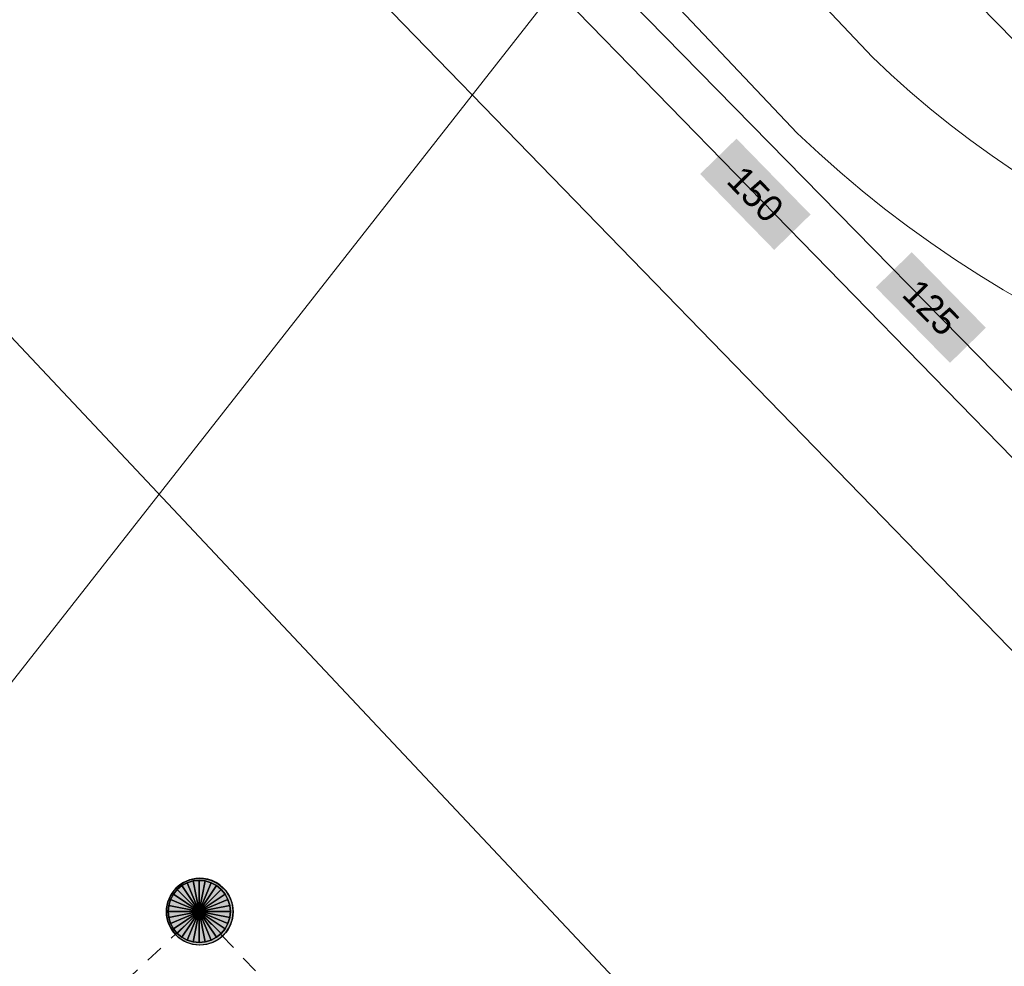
# Model space of a CAD drawing. Header units: metres. Extents: x 2695560 to 2696939, y 1260529 to 1262050.
# Tile 139 of 256: x 2695660 to 2695671, y 1260981 to 1260992. Entities that reach past the tile are written whole.
import ezdxf

# ---------------------------------------------------------------- set-up
doc = ezdxf.new("R2010")
doc.units = ezdxf.units.M
doc.linetypes.add('AUSGEZOGEN', pattern=[0])
doc.linetypes.add('VERDECKT2_S2', pattern=[0.36, 0.2, -0.16])
for name, color, linetype in [('XR$1$AV_Linien (BB)', 7, 'AUSGEZOGEN'), ('XR$1$AW_LK_Schachtdeckel', 24, 'AUSGEZOGEN'), ('XR$1$Liegenschaftsgrenzen', 7, 'AUSGEZOGEN'), ('XR$1$PFAW', 255, 'AUSGEZOGEN'), ('XR$1$RP_Abstandslinie', 7, 'AUSGEZOGEN')]:
    doc.layers.add(name, color=color, linetype=linetype)
for name, color, linetype, lineweight in [('XR$2$ABW-Linie-R-ungenau', 4, 'VERDECKT2_S2', 18), ('XR$2$ABW-LinieFlaeche-R-genau', 4, 'AUSGEZOGEN', 18), ('XR$2$ABW-Punkt', 6, 'AUSGEZOGEN', 18), ('XR$2$ELE-Flaeche-oberirdisch', 1, 'AUSGEZOGEN', 18), ('XR$2$GAS-Linie-genau', 12, 'AUSGEZOGEN', 18), ('XR$2$KOM-Linie-U-genau', 91, 'AUSGEZOGEN', 18), ('XR$2$WAS-Linie-genau', 5, 'AUSGEZOGEN', 18), ('XR$2$WEI-Text', 59, 'AUSGEZOGEN', 18)]:
    doc.layers.add(name, color=color, linetype=linetype, lineweight=lineweight)
doc.styles.add('TXT', font='txt')

# ---------------------------------------------------------------- blocks, each defined once
blk = doc.blocks.new('COMPLEXOBJECT_438')
at = {"layer": 'XR$1$AV_Linien (BB)', "color": 7, "linetype": 'AUSGEZOGEN', "transparency": 33554687}
blk.add_lwpolyline([(5672.24, 10982.48), (5652.71, 11002.58), (5652, 11003.31)], dxfattribs=at)
blk = doc.blocks.new('COMPLEXOBJECT_1391')
at = {"layer": 'XR$1$Liegenschaftsgrenzen', "color": 7, "linetype": 'AUSGEZOGEN', "transparency": 33554687}
blk.add_lwpolyline([(5652, 11003.31), (5652.71, 11002.58), (5672.24, 10982.48)], dxfattribs=at)
blk = doc.blocks.new('BAW2082')
at = {"layer": 'XR$1$PFAW', "transparency": 33554687}
blk.add_hatch(color=7, dxfattribs=at).paths.add_polyline_path([(0.509, -0.003), (0.499, 0.098), (0.469, 0.194), (0.42, 0.283), (0.354, 0.359), (0.274, 0.421), (0.183, 0.466), (0.085, 0.491), (-0.016, 0.496), (-0.116, 0.481), (-0.211, 0.446), (-0.297, 0.392), (-0.37, 0.323), (-0.428, 0.24), (-0.468, 0.147), (-0.488, 0.047), (-0.488, -0.054), (-0.468, -0.153), (-0.428, -0.246), (-0.37, -0.329), (-0.297, -0.398), (-0.211, -0.452), (-0.116, -0.487), (-0.016, -0.502), (0.085, -0.497), (0.183, -0.472), (0.274, -0.427), (0.354, -0.366), (0.42, -0.289), (0.469, -0.2), (0.499, -0.104)])
at = {"transparency": 33554687}
for start, end in [(91.1948, 268.8052), (268.8052, 91.1948)]:
    blk.add_arc((0.01, 0), 0.5, start, end, dxfattribs=at)
at = {"layer": 'XR$1$PFAW', "transparency": 33554687}
blk.add_circle((0.009, -0.003), 0.5, dxfattribs=at)
blk = doc.blocks.new('ABW-KONTROLLSCHACHT')
at = {"layer": 'XR$2$ABW-Punkt', "linetype": 'AUSGEZOGEN', "lineweight": 25, "transparency": 33554687}
for points in [[(-68, 343, 2500), (0, 0, 2500), (-134, 323, 2500)], [(-68, 343), (0, 0), (-134, 323)], [(-68, 343, 2500), (-68, 343), (-134, 323), (-134, 323, 2500)], [(0, 350, 2500), (0, 0, 2500), (-68, 343, 2500)], [(0, 350), (0, 0), (-68, 343)], [(0, 350, 2500), (0, 350), (-68, 343), (-68, 343, 2500)], [(68, 343, 2500), (0, 0, 2500), (0, 350, 2500)], [(68, 343), (0, 0), (0, 350)], [(68, 343, 2500), (68, 343), (0, 350), (0, 350, 2500)], [(134, 323, 2500), (0, 0, 2500), (68, 343, 2500)], [(134, 323), (0, 0), (68, 343)], [(134, 323, 2500), (134, 323), (68, 343), (68, 343, 2500)], [(-247, 247, 2500), (0, 0, 2500), (-291, 194, 2500)], [(-247, 247), (0, 0), (-291, 194)], [(-247, 247, 2500), (-247, 247), (-291, 194), (-291, 194, 2500)], [(-194, 291, 2500), (0, 0, 2500), (-247, 247, 2500)], [(-194, 291), (0, 0), (-247, 247)], [(-194, 291, 2500), (-194, 291), (-247, 247), (-247, 247, 2500)], [(-134, 323, 2500), (0, 0, 2500), (-194, 291, 2500)], [(-134, 323), (0, 0), (-194, 291)], [(-134, 323, 2500), (-134, 323), (-194, 291), (-194, 291, 2500)], [(194, 291, 2500), (0, 0, 2500), (134, 323, 2500)], [(194, 291), (0, 0), (134, 323)], [(247, 247, 2500), (0, 0, 2500), (194, 291, 2500)], [(247, 247), (0, 0), (194, 291)], [(291, 194, 2500), (0, 0, 2500), (247, 247, 2500)], [(291, 194), (0, 0), (247, 247)], [(194, 291, 2500), (194, 291), (134, 323), (134, 323, 2500)], [(247, 247, 2500), (247, 247), (194, 291), (194, 291, 2500)], [(291, 194, 2500), (291, 194), (247, 247), (247, 247, 2500)], [(-323, 134, 2500), (0, 0, 2500), (-343, 68, 2500)], [(-323, 134), (0, 0), (-343, 68)], [(-323, 134, 2500), (-323, 134), (-343, 68), (-343, 68, 2500)], [(-291, 194, 2500), (0, 0, 2500), (-323, 134, 2500)], [(-291, 194), (0, 0), (-323, 134)], [(-291, 194, 2500), (-291, 194), (-323, 134), (-323, 134, 2500)], [(323, 134, 2500), (0, 0, 2500), (291, 194, 2500)], [(323, 134), (0, 0), (291, 194)], [(343, 68, 2500), (0, 0, 2500), (323, 134, 2500)], [(343, 68), (0, 0), (323, 134)], [(323, 134, 2500), (323, 134), (291, 194), (291, 194, 2500)], [(343, 68, 2500), (343, 68), (323, 134), (323, 134, 2500)], [(-343, 68, 2500), (0, 0, 2500), (-350, 0, 2500)], [(-343, 68), (0, 0), (-350, 0)], [(-343, 68, 2500), (-343, 68), (-350, 0), (-350, 0, 2500)], [(-350, 0, 2500), (0, 0, 2500), (-343, -68, 2500)], [(-350, 0), (0, 0), (-343, -68)], [(-343, -68, 2500), (0, 0, 2500), (-323, -134, 2500)], [(-343, -68), (0, 0), (-323, -134)], [(-323, -134, 2500), (0, 0, 2500), (-291, -194, 2500)], [(-323, -134), (0, 0), (-291, -194)], [(-291, -194, 2500), (0, 0, 2500), (-247, -247, 2500)], [(-291, -194), (0, 0), (-247, -247)], [(-247, -247, 2500), (0, 0, 2500), (-194, -291, 2500)], [(-247, -247), (0, 0), (-194, -291)], [(-194, -291, 2500), (0, 0, 2500), (-134, -323, 2500)], [(-194, -291), (0, 0), (-134, -323)], [(-134, -323, 2500), (0, 0, 2500), (-68, -343, 2500)], [(-134, -323), (0, 0), (-68, -343)], [(-68, -343, 2500), (0, 0, 2500), (0, -350, 2500)], [(-68, -343), (0, 0), (0, -350)], [(350, 0, 2500), (0, 0, 2500), (343, 68, 2500)], [(350, 0), (0, 0), (343, 68)], [(0, -350, 2500), (0, 0, 2500), (68, -343, 2500)], [(68, -343, 2500), (0, 0, 2500), (134, -323, 2500)], [(134, -323, 2500), (0, 0, 2500), (194, -291, 2500)], [(194, -291, 2500), (0, 0, 2500), (247, -247, 2500)], [(247, -247, 2500), (0, 0, 2500), (291, -194, 2500)], [(291, -194, 2500), (0, 0, 2500), (323, -134, 2500)], [(323, -134, 2500), (0, 0, 2500), (343, -68, 2500)], [(343, -68, 2500), (0, 0, 2500), (350, 0, 2500)], [(0, -350), (0, 0), (68, -343)], [(68, -343), (0, 0), (134, -323)], [(134, -323), (0, 0), (194, -291)], [(194, -291), (0, 0), (247, -247)], [(247, -247), (0, 0), (291, -194)], [(291, -194), (0, 0), (323, -134)], [(323, -134), (0, 0), (343, -68)], [(343, -68), (0, 0), (350, 0)], [(350, 0, 2500), (350, 0), (343, 68), (343, 68, 2500)], [(-350, 0, 2500), (-350, 0), (-343, -68), (-343, -68, 2500)], [(-343, -68, 2500), (-343, -68), (-323, -134), (-323, -134, 2500)], [(323, -134, 2500), (323, -134), (343, -68), (343, -68, 2500)], [(343, -68, 2500), (343, -68), (350, 0), (350, 0, 2500)], [(-323, -134, 2500), (-323, -134), (-291, -194), (-291, -194, 2500)], [(-291, -194, 2500), (-291, -194), (-247, -247), (-247, -247, 2500)], [(247, -247, 2500), (247, -247), (291, -194), (291, -194, 2500)], [(291, -194, 2500), (291, -194), (323, -134), (323, -134, 2500)], [(-247, -247, 2500), (-247, -247), (-194, -291), (-194, -291, 2500)], [(-194, -291, 2500), (-194, -291), (-134, -323), (-134, -323, 2500)], [(-134, -323, 2500), (-134, -323), (-68, -343), (-68, -343, 2500)], [(68, -343, 2500), (68, -343), (134, -323), (134, -323, 2500)], [(134, -323, 2500), (134, -323), (194, -291), (194, -291, 2500)], [(194, -291, 2500), (194, -291), (247, -247), (247, -247, 2500)], [(-68, -343, 2500), (-68, -343), (0, -350), (0, -350, 2500)], [(0, -350, 2500), (0, -350), (68, -343), (68, -343, 2500)]]:
    blk.add_3dface(points, dxfattribs=at)
blk = doc.blocks.new('ABW-DECKEL')
at = {"layer": 'XR$2$ABW-Punkt', "linetype": 'AUSGEZOGEN', "lineweight": 25, "transparency": 33554687}
for points in [[(-68, 343, 2500), (0, 0, 2500), (-134, 323, 2500)], [(-68, 343), (0, 0), (-134, 323)], [(-68, 343, 2500), (-68, 343), (-134, 323), (-134, 323, 2500)], [(0, 350, 2500), (0, 0, 2500), (-68, 343, 2500)], [(0, 350), (0, 0), (-68, 343)], [(0, 350, 2500), (0, 350), (-68, 343), (-68, 343, 2500)], [(68, 343, 2500), (0, 0, 2500), (0, 350, 2500)], [(68, 343), (0, 0), (0, 350)], [(68, 343, 2500), (68, 343), (0, 350), (0, 350, 2500)], [(134, 323, 2500), (0, 0, 2500), (68, 343, 2500)], [(134, 323), (0, 0), (68, 343)], [(134, 323, 2500), (134, 323), (68, 343), (68, 343, 2500)], [(-247, 247, 2500), (0, 0, 2500), (-291, 194, 2500)], [(-247, 247), (0, 0), (-291, 194)], [(-247, 247, 2500), (-247, 247), (-291, 194), (-291, 194, 2500)], [(-194, 291, 2500), (0, 0, 2500), (-247, 247, 2500)], [(-194, 291), (0, 0), (-247, 247)], [(-194, 291, 2500), (-194, 291), (-247, 247), (-247, 247, 2500)], [(-134, 323, 2500), (0, 0, 2500), (-194, 291, 2500)], [(-134, 323), (0, 0), (-194, 291)], [(-134, 323, 2500), (-134, 323), (-194, 291), (-194, 291, 2500)], [(194, 291, 2500), (0, 0, 2500), (134, 323, 2500)], [(194, 291), (0, 0), (134, 323)], [(247, 247, 2500), (0, 0, 2500), (194, 291, 2500)], [(247, 247), (0, 0), (194, 291)], [(291, 194, 2500), (0, 0, 2500), (247, 247, 2500)], [(291, 194), (0, 0), (247, 247)], [(194, 291, 2500), (194, 291), (134, 323), (134, 323, 2500)], [(247, 247, 2500), (247, 247), (194, 291), (194, 291, 2500)], [(291, 194, 2500), (291, 194), (247, 247), (247, 247, 2500)], [(-323, 134, 2500), (0, 0, 2500), (-343, 68, 2500)], [(-323, 134), (0, 0), (-343, 68)], [(-323, 134, 2500), (-323, 134), (-343, 68), (-343, 68, 2500)], [(-291, 194, 2500), (0, 0, 2500), (-323, 134, 2500)], [(-291, 194), (0, 0), (-323, 134)], [(-291, 194, 2500), (-291, 194), (-323, 134), (-323, 134, 2500)], [(323, 134, 2500), (0, 0, 2500), (291, 194, 2500)], [(323, 134), (0, 0), (291, 194)], [(343, 68, 2500), (0, 0, 2500), (323, 134, 2500)], [(343, 68), (0, 0), (323, 134)], [(323, 134, 2500), (323, 134), (291, 194), (291, 194, 2500)], [(343, 68, 2500), (343, 68), (323, 134), (323, 134, 2500)], [(-343, 68, 2500), (0, 0, 2500), (-350, 0, 2500)], [(-343, 68), (0, 0), (-350, 0)], [(-343, 68, 2500), (-343, 68), (-350, 0), (-350, 0, 2500)], [(-350, 0, 2500), (0, 0, 2500), (-343, -68, 2500)], [(-350, 0), (0, 0), (-343, -68)], [(-343, -68, 2500), (0, 0, 2500), (-323, -134, 2500)], [(-343, -68), (0, 0), (-323, -134)], [(-323, -134, 2500), (0, 0, 2500), (-291, -194, 2500)], [(-323, -134), (0, 0), (-291, -194)], [(-291, -194, 2500), (0, 0, 2500), (-247, -247, 2500)], [(-291, -194), (0, 0), (-247, -247)], [(-247, -247, 2500), (0, 0, 2500), (-194, -291, 2500)], [(-247, -247), (0, 0), (-194, -291)], [(-194, -291, 2500), (0, 0, 2500), (-134, -323, 2500)], [(-194, -291), (0, 0), (-134, -323)], [(-134, -323, 2500), (0, 0, 2500), (-68, -343, 2500)], [(-134, -323), (0, 0), (-68, -343)], [(-68, -343, 2500), (0, 0, 2500), (0, -350, 2500)], [(-68, -343), (0, 0), (0, -350)], [(350, 0, 2500), (0, 0, 2500), (343, 68, 2500)], [(350, 0), (0, 0), (343, 68)], [(0, -350, 2500), (0, 0, 2500), (68, -343, 2500)], [(68, -343, 2500), (0, 0, 2500), (134, -323, 2500)], [(134, -323, 2500), (0, 0, 2500), (194, -291, 2500)], [(194, -291, 2500), (0, 0, 2500), (247, -247, 2500)], [(247, -247, 2500), (0, 0, 2500), (291, -194, 2500)], [(291, -194, 2500), (0, 0, 2500), (323, -134, 2500)], [(323, -134, 2500), (0, 0, 2500), (343, -68, 2500)], [(343, -68, 2500), (0, 0, 2500), (350, 0, 2500)], [(0, -350), (0, 0), (68, -343)], [(68, -343), (0, 0), (134, -323)], [(134, -323), (0, 0), (194, -291)], [(194, -291), (0, 0), (247, -247)], [(247, -247), (0, 0), (291, -194)], [(291, -194), (0, 0), (323, -134)], [(323, -134), (0, 0), (343, -68)], [(343, -68), (0, 0), (350, 0)], [(350, 0, 2500), (350, 0), (343, 68), (343, 68, 2500)], [(-350, 0, 2500), (-350, 0), (-343, -68), (-343, -68, 2500)], [(-343, -68, 2500), (-343, -68), (-323, -134), (-323, -134, 2500)], [(323, -134, 2500), (323, -134), (343, -68), (343, -68, 2500)], [(343, -68, 2500), (343, -68), (350, 0), (350, 0, 2500)], [(-323, -134, 2500), (-323, -134), (-291, -194), (-291, -194, 2500)], [(-291, -194, 2500), (-291, -194), (-247, -247), (-247, -247, 2500)], [(247, -247, 2500), (247, -247), (291, -194), (291, -194, 2500)], [(291, -194, 2500), (291, -194), (323, -134), (323, -134, 2500)], [(-247, -247, 2500), (-247, -247), (-194, -291), (-194, -291, 2500)], [(-194, -291, 2500), (-194, -291), (-134, -323), (-134, -323, 2500)], [(-134, -323, 2500), (-134, -323), (-68, -343), (-68, -343, 2500)], [(68, -343, 2500), (68, -343), (134, -323), (134, -323, 2500)], [(134, -323, 2500), (134, -323), (194, -291), (194, -291, 2500)], [(194, -291, 2500), (194, -291), (247, -247), (247, -247, 2500)], [(-68, -343, 2500), (-68, -343), (0, -350), (0, -350, 2500)], [(0, -350, 2500), (0, -350), (68, -343), (68, -343, 2500)]]:
    blk.add_3dface(points, dxfattribs=at)

msp = doc.modelspace()

# ---------------------------------------------------------------- hatches: boundary and pattern name
at = {"transparency": 33554687}
for points in [[(2695667.707, 1260990.523), (2695667.298, 1260990.125), (2695668.131, 1260989.271), (2695668.54, 1260989.669)], [(2695669.678, 1260989.246), (2695669.274, 1260988.85), (2695670.108, 1260988), (2695670.512, 1260988.396)]]:
    msp.add_hatch(color=7, dxfattribs=at).paths.add_polyline_path(points)

# ---------------------------------------------------------------- linework, layer by layer
at = {"layer": 'XR$1$RP_Abstandslinie', "color": 7, "linetype": 'AUSGEZOGEN', "transparency": 33554687}
msp.add_lwpolyline([(2695667.33, 1260980.02), (2695637.59, 1261011.65), (2695607.66, 1261043.49), (2695602.011, 1261046.904)], dxfattribs=at)
at = {"layer": 'XR$2$ABW-Linie-R-ungenau', "linetype": 'VERDECKT2_S2', "transparency": 33554687}
for p, q in [((2695653.457, 1260974.155), (2695661.672, 1260981.83)), ((2695661.664, 1260981.83), (2695669.334, 1260973.702))]:
    msp.add_line(p, q, dxfattribs=at)
at = {"layer": 'XR$2$ABW-LinieFlaeche-R-genau', "linetype": 'AUSGEZOGEN', "transparency": 33554687}
for points in [[(2695670.823, 1260990.166), (2695670.582, 1260990.331), (2695670.344, 1260990.502), (2695670.111, 1260990.679), (2695669.883, 1260990.861), (2695669.661, 1260991.05), (2695669.443, 1260991.245), (2695669.236, 1260991.438), (2695640.107, 1261022.22)], [(2695640.107, 1261020.474), (2695668.39, 1260990.586), (2695668.633, 1260990.359), (2695668.873, 1260990.144), (2695669.121, 1260989.935), (2695669.373, 1260989.733), (2695669.63, 1260989.538), (2695669.892, 1260989.349), (2695670.159, 1260989.166), (2695670.431, 1260988.991), (2695670.706, 1260988.823), (2695670.987, 1260988.662)]]:
    msp.add_lwpolyline(points, dxfattribs=at)
at = {"layer": 'XR$2$ELE-Flaeche-oberirdisch', "transparency": 33554687}
msp.add_lwpolyline([(2695657.674, 1261006.276), (2695645.885, 1261018.545), (2695645.361, 1261018.037), (2695657.063, 1261005.955), (2695662.367, 1261000.24), (2695668.658, 1260993.843), (2695674.583, 1260987.803), (2695675.092, 1260988.283), (2695669.24, 1260994.27), (2695662.886, 1261000.71), (2695657.674, 1261006.276)], close=True, dxfattribs=at)
at = {"layer": 'XR$2$GAS-Linie-genau', "linetype": 'AUSGEZOGEN', "transparency": 33554687}
msp.add_line((2695649.838, 1261008.44), (2695673.954, 1260983.712), dxfattribs=at)
at = {"layer": 'XR$2$KOM-Linie-U-genau', "linetype": 'AUSGEZOGEN', "transparency": 33554687}
msp.add_lwpolyline([(2695686.453, 1261010.654), (2695683.637, 1261010.552), (2695668.951, 1260996.393), (2695658.864, 1260983.531), (2695641.423, 1260967.308)], dxfattribs=at)
at = {"layer": 'XR$2$WAS-Linie-genau', "linetype": 'AUSGEZOGEN', "transparency": 33554687}
msp.add_lwpolyline([(2695649.781, 1261009.117), (2695664.752, 1260993.866), (2695674.324, 1260984.107)], dxfattribs=at)

# ---------------------------------------------------------------- block references
at = {"layer": 'XR$1$AV_Linien (BB)', "color": 7, "linetype": 'AUSGEZOGEN', "lineweight": -3, "transparency": 33554687}
msp.add_blockref('COMPLEXOBJECT_438', (2690000.97, 1249999.81), dxfattribs=at)
at = {"layer": 'XR$1$AW_LK_Schachtdeckel', "color": 24, "linetype": 'AUSGEZOGEN', "lineweight": -3, "transparency": 33554687, "xscale": 0.7499999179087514, "yscale": 0.7499999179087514}
msp.add_blockref('BAW2082', (2695661.663, 1260981.829), dxfattribs=at)
at = {"layer": 'XR$1$Liegenschaftsgrenzen', "color": 7, "linetype": 'AUSGEZOGEN', "lineweight": -3, "transparency": 33554687}
msp.add_blockref('COMPLEXOBJECT_1391', (2690000.97, 1249999.81), dxfattribs=at)
at = {"layer": 'XR$2$ABW-Punkt', "color": 6, "linetype": 'AUSGEZOGEN', "lineweight": 18, "transparency": 33554687, "xscale": 0.001, "yscale": 0.001, "zscale": 0.001, "rotation": 360}
for name in ['ABW-KONTROLLSCHACHT', 'ABW-DECKEL']:
    msp.add_blockref(name, (2695661.664, 1260981.83), dxfattribs=at)

# ---------------------------------------------------------------- texts
at = {"layer": 'XR$2$WEI-Text', "transparency": 33554687, "char_height": 0.3, "width": 0.9119, "attachment_point": 5, "style": 'TXT'}
for s, insert, rotation in [('\\W1.00;150', (2695667.92, 1260989.898), 314.3), ('\\W1.00;125', (2695669.894, 1260988.624), 314.5)]:
    msp.add_mtext(s, dxfattribs=dict(at, insert=insert, rotation=rotation))

doc.saveas('drawing.dxf')
